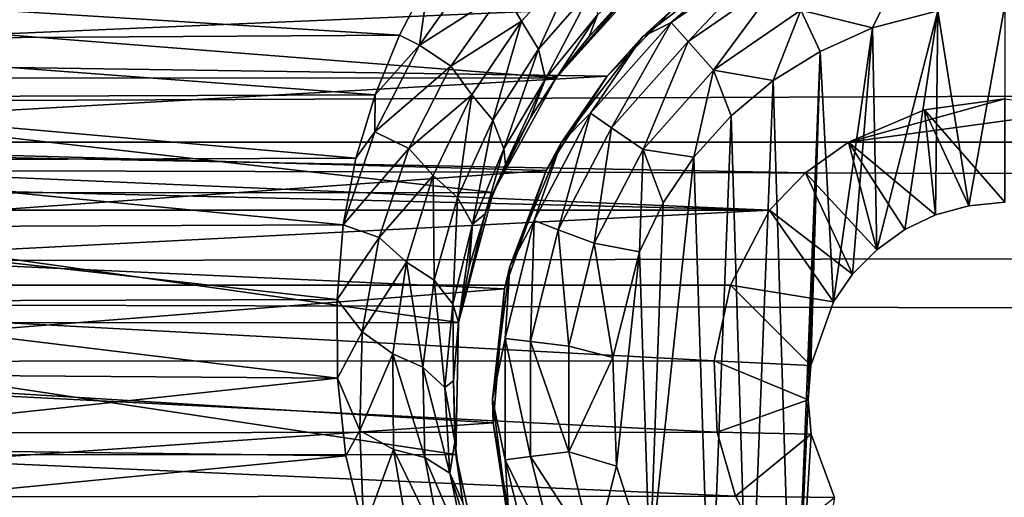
# Model space of a CAD drawing. Header units: metres. Extents: x -95 to 103, y -12 to 12.
# Tile 163 of 256: x -66.7 to -64.2, y 6.89 to 8.1. Entities that reach past the tile are written whole.
import ezdxf

# ---------------------------------------------------------------- set-up
doc = ezdxf.new("R2010")
doc.units = ezdxf.units.M
doc.layers.add('solid_P74500', color=7, linetype='CONTINUOUS')
doc.layers.add('solid_P74500_01', color=7, linetype='CONTINUOUS')

msp = doc.modelspace()

# ---------------------------------------------------------------- linework, layer by layer
at = {"layer": 'solid_P74500'}
for points in [[(-12.2, 5.05, 0.5), (-11.7, 9.776363, 0.5), (-88, 9.776363, 0.5)], [(-12.2, 5.05, 0.5), (-88, 9.776363, 0.5), (-88, 5.05, 0.5)], [(92.5, 7.752533, 9.805175), (92.5, 8.487373, 9.175829), (-94.018356, 8.209083, 9.426609)], [(-64.793571, 8.270952, -11.614588), (-65.046974, 8.096038, -11.614588), (-64.849998, 8.265833, -11.5)], [(-65.003845, 8.047357, -11.712049), (-65.046974, 8.096038, -11.614588), (-64.793571, 8.270952, -11.614588)], [(-64.763344, 8.213364, -11.712049), (-65.003845, 8.047357, -11.712049), (-64.793571, 8.270952, -11.614588)], [(-65.274475, 8.266009, -9.1982), (-65.426727, 8.098949, -9.376516), (-65.471039, 8.175805, -9.385549)], [(-65.383156, 8.028093, -9.327198), (-65.426727, 8.098949, -9.376516), (-65.274475, 8.266009, -9.1982)], [(-65.240913, 8.190633, -9.147759), (-65.383156, 8.028093, -9.327198), (-65.274475, 8.266009, -9.1982)], [(-65.074623, 8.259929, -8.903189), (-65.169182, 8.15029, -8.879545), (-65.255081, 8.060224, -8.98037)], [(-65.074623, 8.259929, -8.903189), (-65.255081, 8.060224, -8.98037), (-65.233376, 8.115582, -9.073152)], [(-64.849998, 8.265833, -11.5), (-65.11924, 8.059238, -11.5), (-65.031166, 8.13967, -5.635225)], [(-65.046974, 8.096038, -11.614588), (-65.11924, 8.059238, -11.5), (-64.849998, 8.265833, -11.5)], [(-65.543549, 8.238771, -9.384665), (-65.685516, 8.038312, -9.565678), (-65.661537, 8.207409, -9.428066)], [(-65.471039, 8.175805, -9.385549), (-65.685516, 8.038312, -9.565678), (-65.543549, 8.238771, -9.384665)], [(-64.718079, 8.12711, -11.777164), (-64.466789, 8.222411, -11.777164), (-64.535683, 8.081974, -11.8)], [(-64.466789, 8.222411, -11.777164), (-64.370331, 8.125382, -11.8), (-64.535683, 8.081974, -11.8)], [(92.5, 7.752533, 9.805175), (-94.018356, 8.209083, 9.426609), (-94.018356, 7.447287, 10.039319)], [(-65.661537, 8.207409, -9.428066), (-65.735619, 8.064089, -9.550941), (-67.728516, 8.18801, -9.444919)], [(-65.685516, 8.038312, -9.565678), (-65.735619, 8.064089, -9.550941), (-65.661537, 8.207409, -9.428066)], [(-64.763344, 8.213364, -11.712049), (-64.939255, 7.974443, -11.777164), (-65.003845, 8.047357, -11.712049)], [(-64.763344, 8.213364, -11.712049), (-64.718079, 8.12711, -11.777164), (-64.939255, 7.974443, -11.777164)], [(-65.338188, 7.955187, -8.304517), (-65.130051, 8.186581, -8.076503), (-68.269226, 8.185938, -8.077154)], [(-65.338188, 7.955187, -8.304517), (-68.269226, 8.185938, -8.077154), (-68.061371, 7.95457, -8.305107)], [(-65.735619, 8.064089, -9.550941), (-67.657784, 8.05173, -9.561361), (-67.728516, 8.18801, -9.444919)], [(-65.471039, 8.175805, -9.385549), (-65.605492, 7.985066, -9.567982), (-65.685516, 8.038312, -9.565678)], [(-65.426727, 8.098949, -9.376516), (-65.605492, 7.985066, -9.567982), (-65.471039, 8.175805, -9.385549)], [(-65.365761, 7.953053, -9.254251), (-65.383156, 8.028093, -9.327198), (-65.240913, 8.190633, -9.147759)], [(-65.233376, 8.115582, -9.073152), (-65.365761, 7.953053, -9.254251), (-65.240913, 8.190633, -9.147759)], [(-65.169182, 8.15029, -8.879545), (-65.130051, 8.186581, -8.076503), (-65.338188, 7.955187, -8.304517)], [(-68.228165, 8.003443, -5.827108), (-68.395798, 8.161398, -5.603641), (-65.031166, 8.13967, -5.635225)], [(-65.255081, 8.060224, -8.98037), (-65.169182, 8.15029, -8.879545), (-65.338188, 7.955187, -8.304517)], [(-68.228165, 8.003443, -5.827108), (-65.031166, 8.13967, -5.635225), (-65.209457, 7.959397, -5.887105)], [(-65.11924, 8.059238, -11.5), (-65.209457, 7.959397, -5.887105), (-65.031166, 8.13967, -5.635225)], [(-64.788025, 7.948541, -11.8), (-64.939255, 7.974443, -11.777164), (-64.718079, 8.12711, -11.777164)], [(-64.668503, 8.022584, -11.8), (-64.788025, 7.948541, -11.8), (-64.718079, 8.12711, -11.777164)], [(-64.668503, 8.022584, -11.8), (-64.718079, 8.12711, -11.777164), (-64.535683, 8.081974, -11.8)], [(-64.370331, 8.125382, -11.8), (-64.525322, 7.519121, -11.8), (-64.535683, 8.081974, -11.8)], [(-64.370331, 8.125382, -11.8), (-64.453804, 7.570744, -11.8), (-64.525322, 7.519121, -11.8)], [(-64.370331, 8.125382, -11.8), (-64.376312, 7.607516, -11.8), (-64.453804, 7.570744, -11.8)], [(-64.370331, 8.125382, -11.8), (-64.291832, 7.630482, -11.8), (-64.376312, 7.607516, -11.8)], [(-64.199997, 8.14, -11.8), (-64.291832, 7.630482, -11.8), (-64.370331, 8.125382, -11.8)], [(-64.199997, 8.14, -11.8), (-64.199997, 7.64, -11.8), (-64.291832, 7.630482, -11.8)], [(-65.426727, 8.098949, -9.376516), (-65.552536, 7.911984, -9.562739), (-65.605492, 7.985066, -9.567982)], [(-65.499352, 7.847605, -9.513963), (-65.552536, 7.911984, -9.562739), (-65.426727, 8.098949, -9.376516)], [(-65.383156, 8.028093, -9.327198), (-65.499352, 7.847605, -9.513963), (-65.426727, 8.098949, -9.376516)], [(-65.233376, 8.115582, -9.073152), (-65.333862, 7.961197, -9.089928), (-65.365761, 7.953053, -9.254251)], [(-65.233376, 8.115582, -9.073152), (-65.255081, 8.060224, -8.98037), (-65.333862, 7.961197, -9.089928)], [(-65.046974, 8.096038, -11.614588), (-65.25116, 7.865563, -11.614588), (-65.11924, 8.059238, -11.5)], [(-65.197632, 7.828617, -11.712049), (-65.25116, 7.865563, -11.614588), (-65.046974, 8.096038, -11.614588)], [(-65.003845, 8.047357, -11.712049), (-65.197632, 7.828617, -11.712049), (-65.046974, 8.096038, -11.614588)], [(-64.668503, 8.022584, -11.8), (-64.535683, 8.081974, -11.8), (-64.634666, 7.386765, -11.8)], [(-64.535683, 8.081974, -11.8), (-64.586449, 7.457164, -11.8), (-64.634666, 7.386765, -11.8)], [(-64.535683, 8.081974, -11.8), (-64.525322, 7.519121, -11.8), (-64.586449, 7.457164, -11.8)], [(-65.735619, 8.064089, -9.550941), (-65.797935, 7.912471, -9.676921), (-67.657784, 8.05173, -9.561361)], [(-65.797935, 7.912471, -9.676921), (-67.599243, 7.905591, -9.682542), (-67.657784, 8.05173, -9.561361)], [(-65.685516, 8.038312, -9.565678), (-65.797935, 7.912471, -9.676921), (-65.735619, 8.064089, -9.550941)], [(-65.333862, 7.961197, -9.089928), (-65.255081, 8.060224, -8.98037), (-65.338188, 7.955187, -8.304517)], [(-65.11924, 8.059238, -11.5), (-65.325836, 7.79, -11.5), (-65.209457, 7.959397, -5.887105)], [(-65.25116, 7.865563, -11.614588), (-65.325836, 7.79, -11.5), (-65.11924, 8.059238, -11.5)], [(-65.003845, 8.047357, -11.712049), (-65.11747, 7.773282, -11.777164), (-65.197632, 7.828617, -11.712049)], [(-65.003845, 8.047357, -11.712049), (-64.939255, 7.974443, -11.777164), (-65.11747, 7.773282, -11.777164)], [(-65.685516, 8.038312, -9.565678), (-65.798035, 7.81858, -9.751169), (-65.797935, 7.912471, -9.676921)], [(-65.605492, 7.985066, -9.567982), (-65.798035, 7.81858, -9.751169), (-65.685516, 8.038312, -9.565678)], [(-65.471603, 7.774943, -9.441819), (-65.499352, 7.847605, -9.513963), (-65.383156, 8.028093, -9.327198)], [(-65.365761, 7.953053, -9.254251), (-65.471603, 7.774943, -9.441819), (-65.383156, 8.028093, -9.327198)], [(-64.668503, 8.022584, -11.8), (-64.736984, 6.296785, -11.8), (-64.788025, 7.948541, -11.8)], [(-64.668503, 8.022584, -11.8), (-64.69928, 7.137952, -11.8), (-64.736984, 6.296785, -11.8)], [(-64.668503, 8.022584, -11.8), (-64.69249, 7.225389, -11.8), (-64.69928, 7.137952, -11.8)], [(-64.668503, 8.022584, -11.8), (-64.634666, 7.386765, -11.8), (-64.69249, 7.225389, -11.8)], [(-68.077759, 7.79618, -6.10177), (-68.228165, 8.003443, -5.827108), (-65.209457, 7.959397, -5.887105)], [(-65.605492, 7.985066, -9.567982), (-65.711815, 7.775812, -9.754739), (-65.798035, 7.81858, -9.751169)], [(-65.552536, 7.911984, -9.562739), (-65.711815, 7.775812, -9.754739), (-65.605492, 7.985066, -9.567982)], [(-64.988884, 7.75403, -11.8), (-65.11747, 7.773282, -11.777164), (-64.939255, 7.974443, -11.777164)], [(-64.894638, 7.859296, -11.8), (-64.988884, 7.75403, -11.8), (-64.939255, 7.974443, -11.777164)], [(-64.788025, 7.948541, -11.8), (-64.894638, 7.859296, -11.8), (-64.939255, 7.974443, -11.777164)], [(-68.077759, 7.79618, -6.10177), (-65.209457, 7.959397, -5.887105), (-65.363678, 7.719777, -6.197987)], [(-65.498016, 7.664145, -8.573849), (-65.338188, 7.955187, -8.304517), (-68.061371, 7.95457, -8.305107)], [(-65.498016, 7.664145, -8.573849), (-68.061371, 7.95457, -8.305107), (-67.901268, 7.66248, -8.575336)], [(-65.404724, 7.853196, -9.206404), (-65.338188, 7.955187, -8.304517), (-65.498016, 7.664145, -8.573849)], [(-65.365761, 7.953053, -9.254251), (-65.466866, 7.735857, -9.32723), (-65.471603, 7.774943, -9.441819)], [(-65.365761, 7.953053, -9.254251), (-65.404724, 7.853196, -9.206404), (-65.466866, 7.735857, -9.32723)], [(-65.404724, 7.853196, -9.206404), (-65.333862, 7.961197, -9.089928), (-65.338188, 7.955187, -8.304517)], [(-65.365761, 7.953053, -9.254251), (-65.333862, 7.961197, -9.089928), (-65.404724, 7.853196, -9.206404)], [(-65.325836, 7.79, -11.5), (-65.363678, 7.719777, -6.197987), (-65.209457, 7.959397, -5.887105)], [(-64.788025, 7.948541, -11.8), (-64.849243, 6.379436, -11.8), (-64.894638, 7.859296, -11.8)], [(-64.788025, 7.948541, -11.8), (-64.736984, 6.296785, -11.8), (-64.849243, 6.379436, -11.8)], [(-65.797935, 7.912471, -9.676921), (-65.84697, 7.75142, -9.806401), (-67.599243, 7.905591, -9.682542)], [(-65.84697, 7.75142, -9.806401), (-67.553917, 7.745763, -9.810869), (-67.599243, 7.905591, -9.682542)], [(-65.798035, 7.81858, -9.751169), (-65.84697, 7.75142, -9.806401), (-65.797935, 7.912471, -9.676921)], [(-65.552536, 7.911984, -9.562739), (-65.650345, 7.707485, -9.752763), (-65.711815, 7.775812, -9.754739)], [(-65.588387, 7.651467, -9.704024), (-65.650345, 7.707485, -9.752763), (-65.552536, 7.911984, -9.562739)], [(-65.499352, 7.847605, -9.513963), (-65.588387, 7.651467, -9.704024), (-65.552536, 7.911984, -9.562739)], [(-64.199997, 7.901906, -4.3), (-64.597061, 7.792304, -4.3), (-64.404327, 7.873975, -4.3)], [(-63.99567, 7.873975, -4.3), (-64.597061, 7.792304, -4.3), (-64.199997, 7.901906, -4.3)], [(-64.199997, 7.64, -11.8), (-64.199997, 7.901906, -4.3), (-64.404327, 7.873975, -4.3)], [(-63.99567, 7.873975, -4.3), (-63.80294, 7.792304, -4.3), (-64.597061, 7.792304, -4.3)], [(-64.376312, 7.607516, -11.8), (-64.404327, 7.873975, -4.3), (-64.597061, 7.792304, -4.3)], [(-64.291832, 7.630482, -11.8), (-64.199997, 7.64, -11.8), (-64.404327, 7.873975, -4.3)], [(-64.376312, 7.607516, -11.8), (-64.291832, 7.630482, -11.8), (-64.404327, 7.873975, -4.3)], [(-65.550392, 7.583538, -9.631939), (-65.588387, 7.651467, -9.704024), (-65.499352, 7.847605, -9.513963)], [(-65.471603, 7.774943, -9.441819), (-65.550392, 7.583538, -9.631939), (-65.499352, 7.847605, -9.513963)], [(-65.466866, 7.735857, -9.32723), (-65.404724, 7.853196, -9.206404), (-65.498016, 7.664145, -8.573849)], [(-65.25116, 7.865563, -11.614588), (-65.394257, 7.59292, -11.614588), (-65.325836, 7.79, -11.5)], [(-65.333443, 7.569858, -11.712049), (-65.394257, 7.59292, -11.614588), (-65.25116, 7.865563, -11.614588)], [(-65.197632, 7.828617, -11.712049), (-65.333443, 7.569858, -11.712049), (-65.25116, 7.865563, -11.614588)], [(-64.894638, 7.859296, -11.8), (-64.948105, 6.47681, -11.8), (-64.988884, 7.75403, -11.8)], [(-64.894638, 7.859296, -11.8), (-64.849243, 6.379436, -11.8), (-64.948105, 6.47681, -11.8)], [(-65.798035, 7.81858, -9.751169), (-65.878761, 7.581891, -9.938055), (-65.84697, 7.75142, -9.806401)], [(-65.711815, 7.775812, -9.754739), (-65.878761, 7.581891, -9.938055), (-65.798035, 7.81858, -9.751169)], [(-65.197632, 7.828617, -11.712049), (-65.242363, 7.535316, -11.777164), (-65.333443, 7.569858, -11.712049)], [(-65.197632, 7.828617, -11.712049), (-65.11747, 7.773282, -11.777164), (-65.242363, 7.535316, -11.777164)], [(-67.961212, 7.534212, -6.422531), (-68.077759, 7.79618, -6.10177), (-65.363678, 7.719777, -6.197987)], [(-85.675003, 7.792304, -1.8), (-14.325, 7.792304, -4.2), (-14.325, 7.792304, -1.8)], [(-18.802942, 7.792304, -4.2), (-14.325, 7.792304, -4.2), (-85.675003, 7.792304, -1.8)], [(-84.20311, 5.444916, -1.8), (-85.675003, 7.792304, -1.8), (-14.325, 7.792304, -1.8)], [(-19.597059, 7.792304, -4.2), (-18.802942, 7.792304, -4.2), (-85.675003, 7.792304, -1.8)], [(-23.802942, 7.792304, -4.2), (-19.597059, 7.792304, -4.2), (-85.675003, 7.792304, -1.8)], [(-24.597059, 7.792304, -4.2), (-23.802942, 7.792304, -4.2), (-85.675003, 7.792304, -1.8)], [(-28.802942, 7.792304, -4.2), (-24.597059, 7.792304, -4.2), (-85.675003, 7.792304, -1.8)], [(-29.597059, 7.792304, -4.2), (-28.802942, 7.792304, -4.2), (-85.675003, 7.792304, -1.8)], [(-33.80294, 7.792304, -4.2), (-29.597059, 7.792304, -4.2), (-85.675003, 7.792304, -1.8)], [(-34.597057, 7.792304, -4.2), (-33.80294, 7.792304, -4.2), (-85.675003, 7.792304, -1.8)], [(-38.80294, 7.792304, -4.2), (-34.597057, 7.792304, -4.2), (-85.675003, 7.792304, -1.8)], [(-39.597057, 7.792304, -4.2), (-38.80294, 7.792304, -4.2), (-85.675003, 7.792304, -1.8)], [(-43.80294, 7.792304, -4.2), (-39.597057, 7.792304, -4.2), (-85.675003, 7.792304, -1.8)], [(-44.597057, 7.792304, -4.2), (-43.80294, 7.792304, -4.2), (-85.675003, 7.792304, -1.8)], [(-48.80294, 7.792304, -4.2), (-44.597057, 7.792304, -4.2), (-85.675003, 7.792304, -1.8)], [(-49.597057, 7.792304, -4.2), (-48.80294, 7.792304, -4.2), (-85.675003, 7.792304, -1.8)], [(-53.80294, 7.792304, -4.2), (-49.597057, 7.792304, -4.2), (-85.675003, 7.792304, -1.8)], [(-54.597057, 7.792304, -4.2), (-53.80294, 7.792304, -4.2), (-85.675003, 7.792304, -1.8)], [(-58.80294, 7.792304, -4.2), (-54.597057, 7.792304, -4.2), (-85.675003, 7.792304, -1.8)], [(-59.597057, 7.792304, -4.2), (-58.80294, 7.792304, -4.2), (-85.675003, 7.792304, -1.8)], [(-63.80294, 7.792304, -4.2), (-59.597057, 7.792304, -4.2), (-85.675003, 7.792304, -1.8)], [(-64.597061, 7.792304, -4.2), (-63.80294, 7.792304, -4.2), (-85.675003, 7.792304, -1.8)], [(-68.80294, 7.792304, -4.2), (-64.597061, 7.792304, -4.2), (-85.675003, 7.792304, -1.8)], [(-83.957001, 5.406663, -1.8), (-84.20311, 5.444916, -1.8), (-14.325, 7.792304, -1.8)], [(-83.736336, 5.295372, -1.8), (-83.957001, 5.406663, -1.8), (-14.325, 7.792304, -1.8)], [(-83.736336, 5.295372, -1.8), (-14.325, 7.792304, -1.8), (-79.20311, 5.444916, -1.8)], [(-78.957001, 5.406663, -1.8), (-79.20311, 5.444916, -1.8), (-14.325, 7.792304, -1.8)], [(-78.736336, 5.295372, -1.8), (-78.957001, 5.406663, -1.8), (-14.325, 7.792304, -1.8)], [(-78.736336, 5.295372, -1.8), (-14.325, 7.792304, -1.8), (-74.20311, 5.444916, -1.8)], [(-73.957001, 5.406663, -1.8), (-74.20311, 5.444916, -1.8), (-14.325, 7.792304, -1.8)], [(-73.736336, 5.295372, -1.8), (-73.957001, 5.406663, -1.8), (-14.325, 7.792304, -1.8)], [(-73.736336, 5.295372, -1.8), (-14.325, 7.792304, -1.8), (-69.20311, 5.444916, -1.8)], [(-68.957001, 5.406663, -1.8), (-69.20311, 5.444916, -1.8), (-14.325, 7.792304, -1.8)], [(-68.736336, 5.295372, -1.8), (-68.957001, 5.406663, -1.8), (-14.325, 7.792304, -1.8)], [(-68.693855, 7.714148, -4.2), (-64.796944, 7.619055, -4.2), (-68.80294, 7.792304, -4.2)], [(-64.706146, 7.714148, -4.2), (-68.80294, 7.792304, -4.2), (-64.796944, 7.619055, -4.2)], [(-64.706146, 7.714148, -4.2), (-64.597061, 7.792304, -4.2), (-68.80294, 7.792304, -4.2)], [(-68.736336, 5.295372, -1.8), (-14.325, 7.792304, -1.8), (-64.20311, 5.444916, -1.8)], [(-65.711815, 7.775812, -9.754739), (-65.787636, 7.550226, -9.942742), (-65.878761, 7.581891, -9.938055)], [(-65.650345, 7.707485, -9.752763), (-65.787636, 7.550226, -9.942742), (-65.711815, 7.775812, -9.754739)], [(-65.471603, 7.774943, -9.441819), (-65.518707, 7.610109, -9.45398), (-65.550392, 7.583538, -9.631939)], [(-65.471603, 7.774943, -9.441819), (-65.466866, 7.735857, -9.32723), (-65.518707, 7.610109, -9.45398)], [(-65.325836, 7.79, -11.5), (-65.455704, 7.476465, -11.5), (-65.363678, 7.719777, -6.197987)], [(-65.394257, 7.59292, -11.614588), (-65.455704, 7.476465, -11.5), (-65.325836, 7.79, -11.5)], [(-65.127319, 7.51358, -11.8), (-65.242363, 7.535316, -11.777164), (-65.11747, 7.773282, -11.777164)], [(-65.066879, 7.638491, -11.8), (-65.127319, 7.51358, -11.8), (-65.11747, 7.773282, -11.777164)], [(-64.988884, 7.75403, -11.8), (-65.066879, 7.638491, -11.8), (-65.11747, 7.773282, -11.777164)], [(-64.525322, 7.519121, -11.8), (-64.597061, 7.792304, -4.2), (-64.706146, 7.714148, -4.2)], [(-64.597061, 7.792304, -4.2), (-63.80294, 7.792304, -4.3), (-63.80294, 7.792304, -4.2)], [(-64.597061, 7.792304, -4.2), (-64.597061, 7.792304, -4.3), (-63.80294, 7.792304, -4.3)], [(-64.453804, 7.570744, -11.8), (-64.597061, 7.792304, -4.3), (-64.597061, 7.792304, -4.2)], [(-64.453804, 7.570744, -11.8), (-64.376312, 7.607516, -11.8), (-64.597061, 7.792304, -4.3)], [(-64.525322, 7.519121, -11.8), (-64.453804, 7.570744, -11.8), (-64.597061, 7.792304, -4.2)], [(-63.957005, 5.406663, -1.8), (-64.20311, 5.444916, -1.8), (-14.325, 7.792304, -1.8)], [(92.5, 6.975814, 10.372194), (92.5, 7.752533, 9.805175), (-94.018356, 7.447287, 10.039319)], [(-65.84697, 7.75142, -9.806401), (-65.878761, 7.581891, -9.938055), (-67.553917, 7.745763, -9.810869)], [(-65.878761, 7.581891, -9.938055), (-67.520653, 7.575688, -9.942784), (-67.553917, 7.745763, -9.810869)], [(-64.988884, 7.75403, -11.8), (-64.948105, 6.47681, -11.8), (-65.101097, 6.706655, -11.8)], [(-64.988884, 7.75403, -11.8), (-65.101097, 6.706655, -11.8), (-65.066879, 7.638491, -11.8)], [(-67.961212, 7.534212, -6.422531), (-65.363678, 7.719777, -6.197987), (-65.469353, 7.419488, -6.554479)], [(-65.518707, 7.610109, -9.45398), (-65.466866, 7.735857, -9.32723), (-65.498016, 7.664145, -8.573849)], [(-65.455704, 7.476465, -11.5), (-65.469353, 7.419488, -6.554479), (-65.363678, 7.719777, -6.197987)], [(-68.693855, 7.714148, -4.2), (-68.603058, 7.619055, -4.2), (-64.796944, 7.619055, -4.2)], [(-65.650345, 7.707485, -9.752763), (-65.717834, 7.487616, -9.943472), (-65.787636, 7.550226, -9.942742)], [(-65.648308, 7.441767, -9.894325), (-65.717834, 7.487616, -9.943472), (-65.650345, 7.707485, -9.752763)], [(-65.588387, 7.651467, -9.704024), (-65.648308, 7.441767, -9.894325), (-65.650345, 7.707485, -9.752763)], [(-64.586449, 7.457164, -11.8), (-64.706146, 7.714148, -4.2), (-64.796944, 7.619055, -4.2)], [(-64.586449, 7.457164, -11.8), (-64.525322, 7.519121, -11.8), (-64.706146, 7.714148, -4.2)], [(-65.586349, 7.334234, -8.857709), (-65.498016, 7.664145, -8.573849), (-67.901268, 7.66248, -8.575336)], [(-65.586349, 7.334234, -8.857709), (-67.901268, 7.66248, -8.575336), (-67.813553, 7.333337, -8.858451)], [(-65.600716, 7.380895, -9.821639), (-65.648308, 7.441767, -9.894325), (-65.588387, 7.651467, -9.704024)], [(-65.550392, 7.583538, -9.631939), (-65.600716, 7.380895, -9.821639), (-65.588387, 7.651467, -9.704024)], [(-65.518707, 7.610109, -9.45398), (-65.498016, 7.664145, -8.573849), (-65.586349, 7.334234, -8.857709)], [(-64.796944, 7.619055, -4.2), (-68.603058, 7.619055, -4.2), (-68.503395, 7.428674, -4.528224)], [(-64.896561, 7.428859, -4.52792), (-64.796944, 7.619055, -4.2), (-68.503395, 7.428674, -4.528224)], [(-65.066879, 7.638491, -11.8), (-65.101097, 6.706655, -11.8), (-65.127319, 7.51358, -11.8)], [(-64.634666, 7.386765, -11.8), (-64.796944, 7.619055, -4.2), (-64.896561, 7.428859, -4.52792)], [(-64.634666, 7.386765, -11.8), (-64.586449, 7.457164, -11.8), (-64.796944, 7.619055, -4.2)], [(-65.558952, 7.476523, -9.585154), (-65.518707, 7.610109, -9.45398), (-65.586349, 7.334234, -8.857709)], [(-65.550392, 7.583538, -9.631939), (-65.518707, 7.610109, -9.45398), (-65.558952, 7.476523, -9.585154)], [(-65.878761, 7.581891, -9.938055), (-65.894386, 7.392529, -10.079708), (-67.520653, 7.575688, -9.942784)], [(-65.894386, 7.392529, -10.079708), (-67.501717, 7.387943, -10.08307), (-67.520653, 7.575688, -9.942784)], [(-65.787636, 7.550226, -9.942742), (-65.894386, 7.392529, -10.079708), (-65.878761, 7.581891, -9.938055)], [(-65.550392, 7.583538, -9.631939), (-65.586327, 7.335214, -9.716925), (-65.600716, 7.380895, -9.821639)], [(-65.550392, 7.583538, -9.631939), (-65.558952, 7.476523, -9.585154), (-65.586327, 7.335214, -9.716925)], [(-65.394257, 7.59292, -11.614588), (-65.467941, 7.293956, -11.614588), (-65.455704, 7.476465, -11.5)], [(-65.403374, 7.286117, -11.712049), (-65.467941, 7.293956, -11.614588), (-65.394257, 7.59292, -11.614588)], [(-65.333443, 7.569858, -11.712049), (-65.403374, 7.286117, -11.712049), (-65.394257, 7.59292, -11.614588)], [(-65.333443, 7.569858, -11.712049), (-65.306679, 7.274375, -11.777164), (-65.403374, 7.286117, -11.712049)], [(-65.333443, 7.569858, -11.712049), (-65.242363, 7.535316, -11.777164), (-65.306679, 7.274375, -11.777164)], [(-65.787636, 7.550226, -9.942742), (-65.830345, 7.310512, -10.129179), (-65.894386, 7.392529, -10.079708)], [(-65.717834, 7.487616, -9.943472), (-65.830345, 7.310512, -10.129179), (-65.787636, 7.550226, -9.942742)], [(-67.902901, 7.226828, -6.766441), (-67.961212, 7.534212, -6.422531), (-65.469353, 7.419488, -6.554479)], [(-65.194283, 7.245715, -11.8), (-65.306679, 7.274375, -11.777164), (-65.242363, 7.535316, -11.777164)], [(-65.127319, 7.51358, -11.8), (-65.194283, 7.245715, -11.8), (-65.242363, 7.535316, -11.777164)], [(-65.127319, 7.51358, -11.8), (-65.185356, 6.969674, -11.8), (-65.194283, 7.245715, -11.8)], [(-65.127319, 7.51358, -11.8), (-65.101097, 6.706655, -11.8), (-65.185356, 6.969674, -11.8)], [(-65.717834, 7.487616, -9.943472), (-65.752457, 7.254652, -10.131943), (-65.830345, 7.310512, -10.129179)], [(-65.676941, 7.220685, -10.081996), (-65.752457, 7.254652, -10.131943), (-65.717834, 7.487616, -9.943472)], [(-65.648308, 7.441767, -9.894325), (-65.676941, 7.220685, -10.081996), (-65.717834, 7.487616, -9.943472)], [(-65.586327, 7.335214, -9.716925), (-65.558952, 7.476523, -9.585154), (-65.586349, 7.334234, -8.857709)], [(-65.455704, 7.476465, -11.5), (-65.5, 7.14, -11.5), (-65.469353, 7.419488, -6.554479)], [(-65.467941, 7.293956, -11.614588), (-65.5, 7.14, -11.5), (-65.455704, 7.476465, -11.5)], [(92.5, 6.975814, 10.372194), (-94.018356, 7.447287, 10.039319), (-94.018356, 6.639937, 10.59062)], [(-64.937241, 7.236759, -4.829008), (-64.896561, 7.428859, -4.52792), (-68.503395, 7.428674, -4.528224)], [(-64.937241, 7.236759, -4.829008), (-68.503395, 7.428674, -4.528224), (-68.462601, 7.234941, -4.831732)], [(-67.902901, 7.226828, -6.766441), (-65.469353, 7.419488, -6.554479), (-65.498337, 7.079858, -6.919943)], [(-65.620903, 7.169143, -10.008129), (-65.676941, 7.220685, -10.081996), (-65.648308, 7.441767, -9.894325)], [(-65.600716, 7.380895, -9.821639), (-65.620903, 7.169143, -10.008129), (-65.648308, 7.441767, -9.894325)], [(-65.5, 7.14, -11.5), (-65.498337, 7.079858, -6.919943), (-65.469353, 7.419488, -6.554479)], [(-64.69249, 7.225389, -11.8), (-64.896561, 7.428859, -4.52792), (-64.937241, 7.236759, -4.829008)], [(-64.69249, 7.225389, -11.8), (-64.634666, 7.386765, -11.8), (-64.896561, 7.428859, -4.52792)], [(-65.89328, 7.193082, -10.222992), (-67.504425, 7.205236, -10.21443), (-67.501717, 7.387943, -10.08307)], [(-65.894386, 7.392529, -10.079708), (-65.89328, 7.193082, -10.222992), (-67.501717, 7.387943, -10.08307)], [(-65.830345, 7.310512, -10.129179), (-65.89328, 7.193082, -10.222992), (-65.894386, 7.392529, -10.079708)], [(-65.600716, 7.380895, -9.821639), (-65.599236, 7.186306, -9.850586), (-65.620903, 7.169143, -10.008129)], [(-65.600716, 7.380895, -9.821639), (-65.586327, 7.335214, -9.716925), (-65.599236, 7.186306, -9.850586)], [(-65.592743, 6.998838, -9.125035), (-65.586349, 7.334234, -8.857709), (-67.813553, 7.333337, -8.858451)], [(-65.592743, 6.998838, -9.125035), (-67.813553, 7.333337, -8.858451), (-67.807381, 6.99762, -9.125969)], [(-65.599236, 7.186306, -9.850586), (-65.586327, 7.335214, -9.716925), (-65.586349, 7.334234, -8.857709)], [(-65.599236, 7.186306, -9.850586), (-65.586349, 7.334234, -8.857709), (-65.592743, 6.998838, -9.125035)], [(-65.830345, 7.310512, -10.129179), (-65.836555, 7.059978, -10.31118), (-65.89328, 7.193082, -10.222992)], [(-65.752457, 7.254652, -10.131943), (-65.836555, 7.059978, -10.31118), (-65.830345, 7.310512, -10.129179)], [(-65.467941, 7.293956, -11.614588), (-65.467941, 6.986044, -11.614588), (-65.5, 7.14, -11.5)], [(-65.403374, 6.993884, -11.712049), (-65.467941, 6.986044, -11.614588), (-65.467941, 7.293956, -11.614588)], [(-65.403374, 7.286117, -11.712049), (-65.403374, 6.993884, -11.712049), (-65.467941, 7.293956, -11.614588)], [(-65.403374, 7.286117, -11.712049), (-65.306679, 7.274375, -11.777164), (-65.306679, 7.005625, -11.777164)], [(-65.403374, 7.286117, -11.712049), (-65.306679, 7.005625, -11.777164), (-65.403374, 6.993884, -11.712049)], [(-65.194283, 7.245715, -11.8), (-65.306679, 7.005625, -11.777164), (-65.306679, 7.274375, -11.777164)], [(-65.752457, 7.254652, -10.131943), (-65.750786, 7.012084, -10.315185), (-65.836555, 7.059978, -10.31118)], [(-65.671288, 6.991528, -10.264101), (-65.750786, 7.012084, -10.315185), (-65.752457, 7.254652, -10.131943)], [(-65.676941, 7.220685, -10.081996), (-65.671288, 6.991528, -10.264101), (-65.752457, 7.254652, -10.131943)], [(-65.194283, 7.245715, -11.8), (-65.185356, 6.969674, -11.8), (-65.306679, 7.005625, -11.777164)], [(-64.929634, 7.055848, -5.089697), (-68.462601, 7.234941, -4.831732), (-68.470741, 7.053593, -5.092822)], [(-64.929634, 7.055848, -5.089697), (-64.937241, 7.236759, -4.829008), (-68.462601, 7.234941, -4.831732)], [(-67.920128, 6.912104, -7.087512), (-67.902901, 7.226828, -6.766441), (-65.498337, 7.079858, -6.919943)], [(-65.608536, 6.951431, -10.188554), (-65.671288, 6.991528, -10.264101), (-65.676941, 7.220685, -10.081996)], [(-65.620903, 7.169143, -10.008129), (-65.608536, 6.951431, -10.188554), (-65.676941, 7.220685, -10.081996)], [(-64.69928, 7.137952, -11.8), (-64.937241, 7.236759, -4.829008), (-64.929634, 7.055848, -5.089697)], [(-64.69928, 7.137952, -11.8), (-64.69249, 7.225389, -11.8), (-64.937241, 7.236759, -4.829008)], [(-65.89328, 7.193082, -10.222992), (-67.527473, 7.01674, -10.344823), (-67.504425, 7.205236, -10.21443)], [(-65.89328, 7.193082, -10.222992), (-65.871651, 6.995722, -10.359048), (-67.527473, 7.01674, -10.344823)], [(-65.836555, 7.059978, -10.31118), (-65.871651, 6.995722, -10.359048), (-65.89328, 7.193082, -10.222992)], [(-65.620903, 7.169143, -10.008129), (-65.599236, 7.186306, -9.850586), (-65.595856, 7.032367, -9.985543)], [(-65.620903, 7.169143, -10.008129), (-65.595856, 7.032367, -9.985543), (-65.608536, 6.951431, -10.188554)], [(-65.595856, 7.032367, -9.985543), (-65.599236, 7.186306, -9.850586), (-65.592743, 6.998838, -9.125035)], [(-65.5, 7.14, -11.5), (-65.455704, 6.803535, -11.5), (-65.498337, 7.079858, -6.919943)], [(-65.467941, 6.986044, -11.614588), (-65.455704, 6.803535, -11.5), (-65.5, 7.14, -11.5)], [(-64.691772, 7.050595, -11.8), (-64.69928, 7.137952, -11.8), (-64.929634, 7.055848, -5.089697)], [(-64.736984, 6.296785, -11.8), (-64.69928, 7.137952, -11.8), (-64.691772, 7.050595, -11.8)], [(-67.920128, 6.912104, -7.087512), (-65.498337, 7.079858, -6.919943), (-65.441574, 6.754933, -7.237463)], [(-65.455704, 6.803535, -11.5), (-65.441574, 6.754933, -7.237463), (-65.498337, 7.079858, -6.919943)], [(-64.883789, 6.893729, -5.307212), (-68.470741, 7.053593, -5.092822), (-68.517288, 6.891102, -5.310623)], [(-64.883789, 6.893729, -5.307212), (-64.929634, 7.055848, -5.089697), (-68.470741, 7.053593, -5.092822)], [(-65.836555, 7.059978, -10.31118), (-65.826172, 6.807505, -10.483696), (-65.871651, 6.995722, -10.359048)], [(-65.750786, 7.012084, -10.315185), (-65.826172, 6.807505, -10.483696), (-65.836555, 7.059978, -10.31118)], [(-64.691772, 7.050595, -11.8), (-64.929634, 7.055848, -5.089697), (-64.883789, 6.893729, -5.307212)], [(-64.63266, 6.88986, -11.8), (-64.691772, 7.050595, -11.8), (-64.883789, 6.893729, -5.307212)], [(-64.736984, 6.296785, -11.8), (-64.691772, 7.050595, -11.8), (-64.63266, 6.88986, -11.8)], [(-65.608536, 6.951431, -10.188554), (-65.595856, 7.032367, -9.985543), (-65.57518, 6.877535, -10.115139)], [(-65.57518, 6.877535, -10.115139), (-65.595856, 7.032367, -9.985543), (-65.592743, 6.998838, -9.125035)], [(-65.523224, 6.683096, -9.358751), (-67.807381, 6.99762, -9.125969), (-67.877129, 6.682053, -9.359496)], [(-65.523224, 6.683096, -9.358751), (-65.592743, 6.998838, -9.125035), (-67.807381, 6.99762, -9.125969)], [(-65.871651, 6.995722, -10.359048), (-67.568153, 6.830747, -10.468567), (-67.527473, 7.01674, -10.344823)], [(-65.871651, 6.995722, -10.359048), (-65.826172, 6.807505, -10.483696), (-67.568153, 6.830747, -10.468567)], [(-65.750786, 7.012084, -10.315185), (-65.708992, 6.764045, -10.49017), (-65.826172, 6.807505, -10.483696)], [(-65.627998, 6.758184, -10.437667), (-65.708992, 6.764045, -10.49017), (-65.750786, 7.012084, -10.315185)], [(-65.671288, 6.991528, -10.264101), (-65.627998, 6.758184, -10.437667), (-65.750786, 7.012084, -10.315185)], [(-65.57518, 6.877535, -10.115139), (-65.592743, 6.998838, -9.125035), (-65.523224, 6.683096, -9.358751)], [(-65.403374, 6.993884, -11.712049), (-65.306679, 7.005625, -11.777164), (-65.242363, 6.744685, -11.777164)], [(-65.185356, 6.969674, -11.8), (-65.242363, 6.744685, -11.777164), (-65.306679, 7.005625, -11.777164)], [(92.5, 6.152128, 10.880493), (92.5, 6.975814, 10.372194), (-94.018356, 6.639937, 10.59062)], [(-65.560867, 6.731433, -10.36002), (-65.627998, 6.758184, -10.437667), (-65.671288, 6.991528, -10.264101)], [(-65.608536, 6.951431, -10.188554), (-65.560867, 6.731433, -10.36002), (-65.671288, 6.991528, -10.264101)], [(-65.403374, 6.993884, -11.712049), (-65.333443, 6.710143, -11.712049), (-65.467941, 6.986044, -11.614588)], [(-65.467941, 6.986044, -11.614588), (-65.394257, 6.687079, -11.614588), (-65.455704, 6.803535, -11.5)], [(-65.333443, 6.710143, -11.712049), (-65.394257, 6.687079, -11.614588), (-65.467941, 6.986044, -11.614588)], [(-65.403374, 6.993884, -11.712049), (-65.242363, 6.744685, -11.777164), (-65.333443, 6.710143, -11.712049)], [(-65.185356, 6.969674, -11.8), (-65.101097, 6.706655, -11.8), (-65.242363, 6.744685, -11.777164)], [(-65.608536, 6.951431, -10.188554), (-65.57518, 6.877535, -10.115139), (-65.536766, 6.723989, -10.236818)], [(-65.608536, 6.951431, -10.188554), (-65.536766, 6.723989, -10.236818), (-65.560867, 6.731433, -10.36002)], [(-68.004631, 6.629024, -7.352973), (-67.920128, 6.912104, -7.087512), (-65.441574, 6.754933, -7.237463)], [(-64.807297, 6.752329, -5.485987), (-68.517288, 6.891102, -5.310623), (-68.59462, 6.74956, -5.489393)], [(-64.807297, 6.752329, -5.485987), (-64.883789, 6.893729, -5.307212), (-68.517288, 6.891102, -5.310623)], [(-64.63266, 6.88986, -11.8), (-64.883789, 6.893729, -5.307212), (-64.807297, 6.752329, -5.485987)]]:
    msp.add_3dface(points, dxfattribs=at)
at = {"layer": 'solid_P74500_01'}
for points in [[(-92.5, 7.788958, 8.459974), (-92.5, 8.940191, 7.233159), (92.5, 8.572252, 7.665731)], [(-92.5, 7.788958, 8.459974), (92.5, 8.572252, 7.665731), (92.5, 7.29035, 8.893468)], [(-92.5, 6.467994, 9.508519), (-92.5, 7.788958, 8.459974), (92.5, 7.29035, 8.893468)], [(-92.5, 6.467994, 9.508519), (92.5, 7.29035, 8.893468), (92.5, 5.836015, 9.908373)]]:
    msp.add_3dface(points, dxfattribs=at)

doc.saveas('drawing.dxf')
